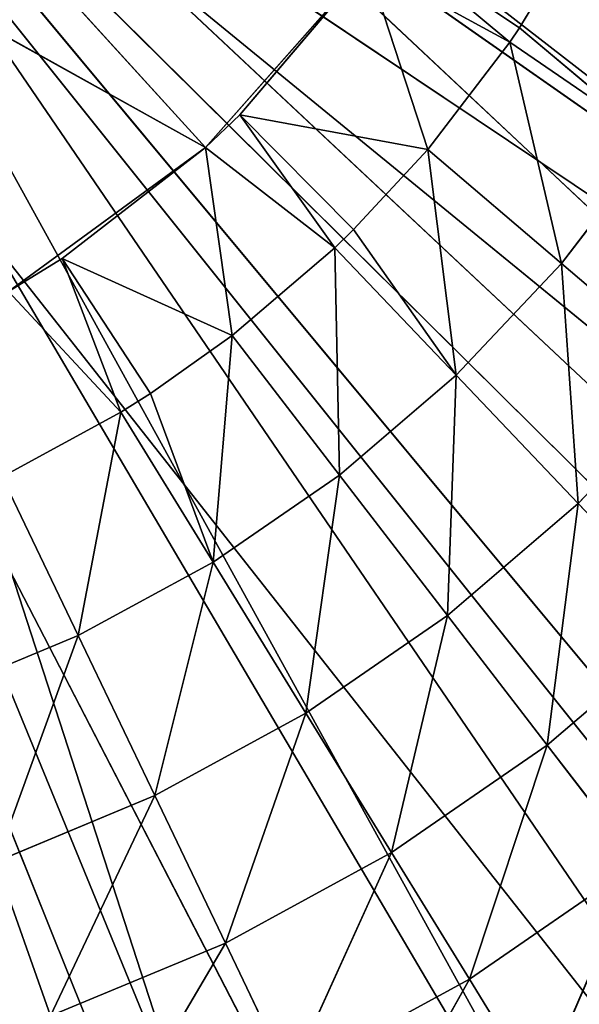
# Model space of a CAD drawing. Extents: x -629 to 424, y -11 to 55.
# Tile 74 of 256: x -595.73 to -590.53, y 11.77 to 20.93. Entities that reach past the tile are written whole.
import ezdxf

# ---------------------------------------------------------------- set-up
doc = ezdxf.new("R2010")
doc.units = 0
doc.header["$LTSCALE"] = 25.4
doc.layers.get('0').update_dxf_attribs({"color": 13, "linetype": 'CONTINUOUS'})

# ---------------------------------------------------------------- blocks, each defined once
blk = doc.blocks.new('IMBRIA-IV-9191-9192_STL_2')
at = {"color": 0}
for p, q in [((51.2784, 1317.5786, 15.7619), (41.791, 1317.5786, 38.8917)), ((41.791, 1317.5786, 38.8917), (54.4736, 1317.5786, 17.3475)), ((51.2784, 1317.5786, 15.7619), (41.791, 1317.5786, 38.8917)), ((60.0296, 1317.5786, 21.7933), (41.791, 1317.5786, 38.8917)), ((41.791, 1317.5786, 38.8917), (62.2773, 1317.5786, 24.563)), ((60.0296, 1317.5786, 21.7933), (41.791, 1317.5786, 38.8917)), ((57.4106, 1317.5786, 19.3717), (41.791, 1317.5786, 38.8917)), ((57.4106, 1317.5786, 19.3717), (41.791, 1317.5786, 38.8917)), ((41.791, 1317.5786, 38.8917), (54.4736, 1317.5786, 17.3475)), ((41.791, 1317.5786, 38.8917), (62.2773, 1317.5786, 24.563)), ((51.3133, 1301.856, 23.3985), (50.1752, 1303.6804, 21.3731)), ((51.3133, 1301.856, 23.3985), (50.1752, 1303.6804, 21.3731)), ((51.3133, 1301.856, 23.3985), (51.9605, 1303.6804, 22.3455)), ((51.3133, 1301.856, 23.3985), (51.9605, 1303.6804, 22.3455)), ((52.8806, 1301.856, 24.4787), (51.9605, 1303.6804, 22.3455)), ((52.8806, 1301.856, 24.4787), (51.9605, 1303.6804, 22.3455)), ((49.0451, 1300.1326, 23.7345), (47.884, 1301.856, 21.7572)), ((49.0451, 1300.1326, 23.7345), (47.884, 1301.856, 21.7572)), ((49.0451, 1300.1326, 23.7345), (49.6417, 1301.856, 22.488)), ((49.0451, 1300.1326, 23.7345), (49.6417, 1301.856, 22.488)), ((51.3133, 1301.856, 23.3985), (49.6417, 1301.856, 22.488)), ((51.3133, 1301.856, 23.3985), (49.6417, 1301.856, 22.488)), ((50.5897, 1300.1326, 24.5758), (49.6417, 1301.856, 22.488)), ((50.5897, 1300.1326, 24.5758), (49.6417, 1301.856, 22.488)), ((50.5897, 1300.1326, 24.5758), (51.3133, 1301.856, 23.3985)), ((50.5897, 1300.1326, 24.5758), (51.3133, 1301.856, 23.3985)), ((52.8806, 1301.856, 24.4787), (51.3133, 1301.856, 23.3985)), ((52.8806, 1301.856, 24.4787), (51.3133, 1301.856, 23.3985)), ((52.038, 1300.1326, 25.5739), (51.3133, 1301.856, 23.3985)), ((52.038, 1300.1326, 25.5739), (51.3133, 1301.856, 23.3985)), ((52.038, 1300.1326, 25.5739), (52.8806, 1301.856, 24.4787)), ((52.038, 1300.1326, 25.5739), (52.8806, 1301.856, 24.4787)), ((46.9117, 1298.5219, 24.4913), (47.421, 1300.1326, 23.0592)), ((46.9117, 1298.5219, 24.4913), (47.421, 1300.1326, 23.0592)), ((49.0451, 1300.1326, 23.7345), (47.421, 1300.1326, 23.0592)), ((49.0451, 1300.1326, 23.7345), (47.421, 1300.1326, 23.0592)), ((48.3889, 1298.5219, 25.1055), (47.421, 1300.1326, 23.0592)), ((48.3889, 1298.5219, 25.1055), (47.421, 1300.1326, 23.0592)), ((48.3889, 1298.5219, 25.1055), (49.0451, 1300.1326, 23.7345)), ((48.3889, 1298.5219, 25.1055), (49.0451, 1300.1326, 23.7345)), ((50.5897, 1300.1326, 24.5758), (49.0451, 1300.1326, 23.7345)), ((50.5897, 1300.1326, 24.5758), (49.0451, 1300.1326, 23.7345)), ((49.7938, 1298.5219, 25.8707), (49.0451, 1300.1326, 23.7345)), ((49.7938, 1298.5219, 25.8707), (49.0451, 1300.1326, 23.7345)), ((49.7938, 1298.5219, 25.8707), (50.5897, 1300.1326, 24.5758)), ((49.7938, 1298.5219, 25.8707), (50.5897, 1300.1326, 24.5758)), ((52.038, 1300.1326, 25.5739), (50.5897, 1300.1326, 24.5758)), ((52.038, 1300.1326, 25.5739), (50.5897, 1300.1326, 24.5758)), ((51.1111, 1298.5219, 26.7785), (50.5897, 1300.1326, 24.5758)), ((51.1111, 1298.5219, 26.7785), (50.5897, 1300.1326, 24.5758)), ((51.1111, 1298.5219, 26.7785), (52.038, 1300.1326, 25.5739)), ((51.1111, 1298.5219, 26.7785), (52.038, 1300.1326, 25.5739)), ((53.3739, 1300.1326, 26.7179), (52.038, 1300.1326, 25.5739)), ((53.3739, 1300.1326, 26.7179), (52.038, 1300.1326, 25.5739)), ((52.3262, 1298.5219, 27.8191), (52.038, 1300.1326, 25.5739)), ((52.3262, 1298.5219, 27.8191), (52.038, 1300.1326, 25.5739)), ((52.3262, 1298.5219, 27.8191), (53.3739, 1300.1326, 26.7179)), ((52.3262, 1298.5219, 27.8191), (53.3739, 1300.1326, 26.7179)), ((48.3889, 1298.5219, 25.1055), (46.9117, 1298.5219, 24.4913)), ((48.3889, 1298.5219, 25.1055), (46.9117, 1298.5219, 24.4913)), ((47.6772, 1297.0359, 26.5926), (46.9117, 1298.5219, 24.4913)), ((47.6772, 1297.0359, 26.5926), (46.9117, 1298.5219, 24.4913)), ((47.6772, 1297.0359, 26.5926), (48.3889, 1298.5219, 25.1055)), ((47.6772, 1297.0359, 26.5926), (48.3889, 1298.5219, 25.1055)), ((49.7938, 1298.5219, 25.8707), (48.3889, 1298.5219, 25.1055)), ((49.7938, 1298.5219, 25.8707), (48.3889, 1298.5219, 25.1055)), ((48.9306, 1297.0359, 27.2752), (48.3889, 1298.5219, 25.1055)), ((48.9306, 1297.0359, 27.2752), (48.3889, 1298.5219, 25.1055)), ((48.9306, 1297.0359, 27.2752), (49.7938, 1298.5219, 25.8707)), ((48.9306, 1297.0359, 27.2752), (49.7938, 1298.5219, 25.8707)), ((51.1111, 1298.5219, 26.7785), (49.7938, 1298.5219, 25.8707)), ((51.1111, 1298.5219, 26.7785), (49.7938, 1298.5219, 25.8707)), ((50.1057, 1297.0359, 28.0852), (49.7938, 1298.5219, 25.8707)), ((50.1057, 1297.0359, 28.0852), (49.7938, 1298.5219, 25.8707)), ((50.1057, 1297.0359, 28.0852), (51.1111, 1298.5219, 26.7785)), ((50.1057, 1297.0359, 28.0852), (51.1111, 1298.5219, 26.7785)), ((52.3262, 1298.5219, 27.8191), (51.1111, 1298.5219, 26.7785)), ((52.3262, 1298.5219, 27.8191), (51.1111, 1298.5219, 26.7785)), ((51.1898, 1297.0359, 29.0135), (51.1111, 1298.5219, 26.7785)), ((51.1898, 1297.0359, 29.0135), (51.1111, 1298.5219, 26.7785)), ((51.1898, 1297.0359, 29.0135), (52.3262, 1298.5219, 27.8191)), ((51.1898, 1297.0359, 29.0135), (52.3262, 1298.5219, 27.8191)), ((52.1708, 1297.0359, 30.0501), (53.4259, 1298.5219, 28.981)), ((52.1708, 1297.0359, 30.0501), (53.4259, 1298.5219, 28.981)), ((52.1708, 1297.0359, 30.0501), (52.3262, 1298.5219, 27.8191)), ((52.1708, 1297.0359, 30.0501), (52.3262, 1298.5219, 27.8191)), ((53.4259, 1298.5219, 28.981), (52.3262, 1298.5219, 27.8191)), ((53.4259, 1298.5219, 28.981), (52.3262, 1298.5219, 27.8191)), ((47.6772, 1297.0359, 26.5926), (46.3594, 1297.0359, 26.0447)), ((47.6772, 1297.0359, 26.5926), (46.3594, 1297.0359, 26.0447)), ((46.9714, 1295.7787, 28.0675), (47.6772, 1297.0359, 26.5926)), ((46.9714, 1295.7787, 28.0675), (47.6772, 1297.0359, 26.5926)), ((48.9306, 1297.0359, 27.2752), (47.6772, 1297.0359, 26.5926)), ((48.9306, 1297.0359, 27.2752), (47.6772, 1297.0359, 26.5926)), ((48.0744, 1295.7787, 28.6683), (47.6772, 1297.0359, 26.5926)), ((48.0744, 1295.7787, 28.6683), (47.6772, 1297.0359, 26.5926)), ((48.0744, 1295.7787, 28.6683), (48.9306, 1297.0359, 27.2752)), ((48.0744, 1295.7787, 28.6683), (48.9306, 1297.0359, 27.2752)), ((48.9306, 1297.0359, 27.2752), (48.3484, 1295.7787, 28.8418)), ((48.9306, 1297.0359, 27.2752), (48.3484, 1295.7787, 28.8418)), ((50.1057, 1297.0359, 28.0852), (48.9306, 1297.0359, 27.2752)), ((50.1057, 1297.0359, 28.0852), (48.9306, 1297.0359, 27.2752)), ((49.1086, 1295.7787, 29.3811), (48.9306, 1297.0359, 27.2752)), ((49.1086, 1295.7787, 29.3811), (48.9306, 1297.0359, 27.2752)), ((49.1086, 1295.7787, 29.3811), (50.1057, 1297.0359, 28.0852)), ((49.1086, 1295.7787, 29.3811), (50.1057, 1297.0359, 28.0852)), ((50.0627, 1295.7787, 30.1981), (51.1898, 1297.0359, 29.0135)), ((50.0627, 1295.7787, 30.1981), (51.1898, 1297.0359, 29.0135)), ((50.0627, 1295.7787, 30.1981), (50.1057, 1297.0359, 28.0852)), ((50.0627, 1295.7787, 30.1981), (50.1057, 1297.0359, 28.0852)), ((51.1898, 1297.0359, 29.0135), (50.1057, 1297.0359, 28.0852)), ((51.1898, 1297.0359, 29.0135), (50.1057, 1297.0359, 28.0852)), ((51.1898, 1297.0359, 29.0135), (50.2372, 1295.7787, 30.3675)), ((51.1898, 1297.0359, 29.0135), (50.2372, 1295.7787, 30.3675)), ((50.9261, 1295.7787, 31.1103), (52.1708, 1297.0359, 30.0501)), ((50.9261, 1295.7787, 31.1103), (52.1708, 1297.0359, 30.0501)), ((50.9261, 1295.7787, 31.1103), (51.1898, 1297.0359, 29.0135)), ((50.9261, 1295.7787, 31.1103), (51.1898, 1297.0359, 29.0135)), ((52.1708, 1297.0359, 30.0501), (51.1898, 1297.0359, 29.0135)), ((52.1708, 1297.0359, 30.0501), (51.1898, 1297.0359, 29.0135)), ((51.6894, 1295.7787, 32.1078), (53.0382, 1297.0359, 31.1835)), ((51.6894, 1295.7787, 32.1078), (53.0382, 1297.0359, 31.1835)), ((51.6894, 1295.7787, 32.1078), (52.1708, 1297.0359, 30.0501)), ((51.6894, 1295.7787, 32.1078), (52.1708, 1297.0359, 30.0501)), ((53.0382, 1297.0359, 31.1835), (51.7802, 1295.7787, 32.2422)), ((53.0382, 1297.0359, 31.1835), (51.7802, 1295.7787, 32.2422)), ((53.0382, 1297.0359, 31.1835), (52.1708, 1297.0359, 30.0501)), ((53.0382, 1297.0359, 31.1835), (52.1708, 1297.0359, 30.0501)), ((48.0744, 1295.7787, 28.6683), (46.9714, 1295.7787, 28.0675)), ((48.0744, 1295.7787, 28.6683), (46.9714, 1295.7787, 28.0675)), ((48.0744, 1295.7787, 28.6683), (47.0283, 1284.7787, 29.7911)), ((48.0744, 1295.7787, 28.6683), (47.0283, 1284.7787, 29.7911)), ((48.0744, 1295.7787, 28.6683), (47.5287, 1284.7787, 30.098)), ((48.3484, 1295.7787, 28.8418), (47.5287, 1284.7787, 30.098)), ((48.0744, 1295.7787, 28.6683), (47.5287, 1284.7787, 30.098)), ((48.3484, 1295.7787, 28.8418), (47.5287, 1284.7787, 30.098)), ((49.1086, 1295.7787, 29.3811), (47.5287, 1284.7787, 30.098)), ((49.1086, 1295.7787, 29.3811), (47.5287, 1284.7787, 30.098)), ((48.3484, 1295.7787, 28.8418), (48.0744, 1295.7787, 28.6683)), ((48.3484, 1295.7787, 28.8418), (48.0744, 1295.7787, 28.6683)), ((49.1086, 1295.7787, 29.3811), (48.3484, 1295.7787, 28.8418)), ((49.1086, 1295.7787, 29.3811), (48.3484, 1295.7787, 28.8418)), ((49.1086, 1295.7787, 29.3811), (48.8622, 1284.7787, 31.1298)), ((49.1086, 1295.7787, 29.3811), (48.8622, 1284.7787, 31.1298)), ((50.0627, 1295.7787, 30.1981), (48.8622, 1284.7787, 31.1298)), ((50.0627, 1295.7787, 30.1981), (48.8622, 1284.7787, 31.1298)), ((50.0627, 1295.7787, 30.1981), (49.1086, 1295.7787, 29.3811)), ((50.0627, 1295.7787, 30.1981), (49.1086, 1295.7787, 29.3811)), ((50.0627, 1295.7787, 30.1981), (49.1814, 1284.7787, 31.433)), ((50.2372, 1295.7787, 30.3675), (49.1814, 1284.7787, 31.433)), ((50.0627, 1295.7787, 30.1981), (49.1814, 1284.7787, 31.433)), ((50.2372, 1295.7787, 30.3675), (49.1814, 1284.7787, 31.433)), ((50.9261, 1295.7787, 31.1103), (49.1814, 1284.7787, 31.433)), ((50.9261, 1295.7787, 31.1103), (49.1814, 1284.7787, 31.433)), ((50.2372, 1295.7787, 30.3675), (50.0627, 1295.7787, 30.1981)), ((50.2372, 1295.7787, 30.3675), (50.0627, 1295.7787, 30.1981)), ((50.9261, 1295.7787, 31.1103), (50.2372, 1295.7787, 30.3675)), ((50.9261, 1295.7787, 31.1103), (50.2372, 1295.7787, 30.3675)), ((50.9261, 1295.7787, 31.1103), (50.3655, 1284.7787, 32.8313)), ((50.9261, 1295.7787, 31.1103), (50.3655, 1284.7787, 32.8313)), ((51.6894, 1295.7787, 32.1078), (50.3655, 1284.7787, 32.8313)), ((51.6894, 1295.7787, 32.1078), (50.3655, 1284.7787, 32.8313)), ((51.6894, 1295.7787, 32.1078), (50.5316, 1284.7787, 33.0734)), ((51.7802, 1295.7787, 32.2422), (50.5316, 1284.7787, 33.0734)), ((51.6894, 1295.7787, 32.1078), (50.5316, 1284.7787, 33.0734)), ((51.7802, 1295.7787, 32.2422), (50.5316, 1284.7787, 33.0734)), ((51.6894, 1295.7787, 32.1078), (50.9261, 1295.7787, 31.1103)), ((51.6894, 1295.7787, 32.1078), (50.9261, 1295.7787, 31.1103)), ((51.7802, 1295.7787, 32.2422), (51.6894, 1295.7787, 32.1078)), ((51.7802, 1295.7787, 32.2422), (51.6894, 1295.7787, 32.1078)), ((52.3443, 1295.7787, 33.1797), (51.7802, 1295.7787, 32.2422)), ((52.3443, 1295.7787, 33.1797), (51.7802, 1295.7787, 32.2422)), ((47.5287, 1284.7787, 30.098), (47.0283, 1284.7787, 29.7911)), ((47.5287, 1284.7787, 30.098), (47.0283, 1284.7787, 29.7911)), ((47.5287, 1284.7787, 30.098), (47.0283, 1274.7787, 29.7911)), ((47.5287, 1284.7787, 30.098), (47.0283, 1274.7787, 29.7911)), ((48.8622, 1284.7787, 31.1298), (47.5287, 1284.7787, 30.098)), ((47.5287, 1284.7787, 30.098), (48.8622, 1274.7787, 31.1298)), ((48.8622, 1284.7787, 31.1298), (47.5287, 1284.7787, 30.098)), ((47.5287, 1284.7787, 30.098), (48.8622, 1274.7787, 31.1298)), ((49.1814, 1284.7787, 31.433), (48.8622, 1284.7787, 31.1298)), ((48.8622, 1284.7787, 31.1298), (48.8622, 1274.7787, 31.1298)), ((48.8622, 1284.7787, 31.1298), (48.8622, 1274.7787, 31.1298)), ((49.1814, 1284.7787, 31.433), (48.8622, 1284.7787, 31.1298)), ((49.1814, 1284.7787, 31.433), (48.8622, 1274.7787, 31.1298)), ((49.1814, 1284.7787, 31.433), (48.8622, 1274.7787, 31.1298)), ((50.3655, 1284.7787, 32.8313), (49.1814, 1284.7787, 31.433)), ((49.1814, 1284.7787, 31.433), (50.3655, 1274.7787, 32.8313)), ((50.3655, 1284.7787, 32.8313), (49.1814, 1284.7787, 31.433)), ((49.1814, 1284.7787, 31.433), (50.3655, 1274.7787, 32.8313)), ((48.8622, 1274.7787, 31.1298), (45.0332, 1270.7787, 33.258)), ((48.8622, 1274.7787, 31.1298), (45.0332, 1270.7787, 33.258)), ((48.8622, 1274.7787, 31.1298), (46.1684, 1270.7787, 34.0867)), ((48.8622, 1274.7787, 31.1298), (46.1684, 1270.7787, 34.0867)), ((48.8622, 1274.7787, 31.1298), (47.0283, 1274.7787, 29.7911)), ((48.8622, 1274.7787, 31.1298), (47.0283, 1274.7787, 29.7911)), ((50.3655, 1274.7787, 32.8313), (48.8622, 1274.7787, 31.1298)), ((50.3655, 1274.7787, 32.8313), (48.8622, 1274.7787, 31.1298))]:
    blk.add_line(p, q, dxfattribs=at)
at = {"color": 44}
for p, q in [((42.7344, 1258.295, 35.5212), (51.1298, 1258.295, 14.6268)), ((42.7344, 1258.295, 35.5212), (51.1298, 1258.295, 14.6268)), ((44.1033, 1258.295, 36.2643), (51.1298, 1258.295, 14.6268)), ((44.1033, 1258.295, 36.2643), (51.1298, 1258.295, 14.6268)), ((44.1033, 1258.295, 36.2643), (54.9963, 1258.295, 16.4948)), ((61.553, 1258.295, 21.9961), (44.1033, 1258.295, 36.2643)), ((61.553, 1258.295, 21.9961), (44.1033, 1258.295, 36.2643)), ((58.5026, 1258.295, 18.9738), (44.1033, 1258.295, 36.2643)), ((58.5026, 1258.295, 18.9738), (44.1033, 1258.295, 36.2643)), ((44.1033, 1258.295, 36.2643), (54.9963, 1258.295, 16.4948)), ((61.553, 1258.295, 21.9961), (45.0143, 1258.295, 37.5278)), ((61.553, 1258.295, 21.9961), (45.0143, 1258.295, 37.5278)), ((42.7344, 1257.295, 35.5212), (56.8007, 1257.295, 17.6618)), ((42.7344, 1257.295, 35.5212), (56.8007, 1257.295, 17.6618)), ((42.7344, 1257.295, 35.5212), (53.1017, 1257.295, 15.4808)), ((42.7344, 1257.295, 35.5212), (53.1017, 1257.295, 15.4808)), ((44.1033, 1257.295, 36.2643), (62.8808, 1257.295, 23.6857)), ((44.1033, 1257.295, 36.2643), (62.8808, 1257.295, 23.6857)), ((44.1033, 1257.295, 36.2643), (60.0903, 1257.295, 20.4219)), ((44.1033, 1257.295, 36.2643), (60.0903, 1257.295, 20.4219)), ((44.1033, 1257.295, 36.2643), (56.8007, 1257.295, 17.6618)), ((44.1033, 1257.295, 36.2643), (56.8007, 1257.295, 17.6618)), ((45.0143, 1257.295, 37.5278), (62.8808, 1257.295, 23.6857)), ((45.0143, 1257.295, 37.5278), (62.8808, 1257.295, 23.6857))]:
    blk.add_line(p, q, dxfattribs=at)
at = {"color": 0}
mesh = blk.add_polyface(dxfattribs=at)
corners = [(41.791, 1317.5786, 38.8917), (54.4736, 1317.5786, 17.3475), (51.2784, 1317.5786, 15.7619)]
mesh.append_faces([[corners[k] for k in face] for face in [(0, 1, 2)]], dxfattribs={"color": 0})
mesh = blk.add_polyface(dxfattribs=at)
corners = [(41.791, 1317.5786, 38.8917), (51.2784, 1317.5786, 15.7619), (47.8902, 1317.5786, 14.6471)]
mesh.append_faces([[corners[k] for k in face] for face in [(0, 1, 2)]], dxfattribs={"color": 0})
mesh = blk.add_polyface(dxfattribs=at)
corners = [(41.791, 1317.5786, 38.8917), (47.8902, 1317.5786, 14.6471), (44.3777, 1317.5786, 14.0259)]
mesh.append_faces([[corners[k] for k in face] for face in [(0, 1, 2)]], dxfattribs={"color": 0})
mesh = blk.add_polyface(dxfattribs=at)
corners = [(41.791, 1317.5786, 38.8917), (62.2773, 1317.5786, 24.563), (60.0296, 1317.5786, 21.7933)]
mesh.append_faces([[corners[k] for k in face] for face in [(0, 1, 2)]], dxfattribs={"color": 0})
mesh = blk.add_polyface(dxfattribs=at)
corners = [(41.791, 1317.5786, 38.8917), (60.0296, 1317.5786, 21.7933), (57.4106, 1317.5786, 19.3717)]
mesh.append_faces([[corners[k] for k in face] for face in [(0, 1, 2)]], dxfattribs={"color": 0})
mesh = blk.add_polyface(dxfattribs=at)
corners = [(41.791, 1317.5786, 38.8917), (57.4106, 1317.5786, 19.3717), (54.4736, 1317.5786, 17.3475)]
mesh.append_faces([[corners[k] for k in face] for face in [(0, 1, 2)]], dxfattribs={"color": 0})
mesh = blk.add_polyface(dxfattribs=at)
corners = [(41.791, 1317.5786, 38.8917), (66.3783, 1317.5786, 34.3681), (65.4843, 1317.5786, 30.915)]
mesh.append_faces([[corners[k] for k in face] for face in [(0, 1, 2)]], dxfattribs={"color": 0})
mesh = blk.add_polyface(dxfattribs=at)
corners = [(41.791, 1317.5786, 38.8917), (65.4843, 1317.5786, 30.915), (64.1079, 1317.5786, 27.6243)]
mesh.append_faces([[corners[k] for k in face] for face in [(0, 1, 2)]], dxfattribs={"color": 0})
mesh = blk.add_polyface(dxfattribs=at)
corners = [(41.791, 1317.5786, 38.8917), (64.1079, 1317.5786, 27.6243), (62.2773, 1317.5786, 24.563)]
mesh.append_faces([[corners[k] for k in face] for face in [(0, 1, 2)]], dxfattribs={"color": 0})
mesh = blk.add_polyface(dxfattribs=at)
corners = [(53.6343, 1303.6804, 23.4991), (51.9605, 1303.6804, 22.3455), (52.5276, 1305.5934, 21.4227)]
mesh.append_faces([[corners[k] for k in face] for face in [(0, 1, 2)]], dxfattribs={"color": 0})
mesh = blk.add_polyface(dxfattribs=at)
corners = [(51.3133, 1301.856, 23.3985), (49.6417, 1301.856, 22.488), (50.1752, 1303.6804, 21.3731)]
mesh.append_faces([[corners[k] for k in face] for face in [(0, 1, 2)]], dxfattribs={"color": 0})
mesh = blk.add_polyface(dxfattribs=at)
corners = [(51.9605, 1303.6804, 22.3455), (51.3133, 1301.856, 23.3985), (50.1752, 1303.6804, 21.3731)]
mesh.append_faces([[corners[k] for k in face] for face in [(0, 1, 2)]], dxfattribs={"color": 0})
mesh = blk.add_polyface(dxfattribs=at)
corners = [(52.8806, 1301.856, 24.4787), (51.3133, 1301.856, 23.3985), (51.9605, 1303.6804, 22.3455)]
mesh.append_faces([[corners[k] for k in face] for face in [(0, 1, 2)]], dxfattribs={"color": 0})
mesh = blk.add_polyface(dxfattribs=at)
corners = [(53.6343, 1303.6804, 23.4991), (52.8806, 1301.856, 24.4787), (51.9605, 1303.6804, 22.3455)]
mesh.append_faces([[corners[k] for k in face] for face in [(0, 1, 2)]], dxfattribs={"color": 0})
mesh = blk.add_polyface(dxfattribs=at)
corners = [(49.0451, 1300.1326, 23.7345), (47.421, 1300.1326, 23.0592), (47.884, 1301.856, 21.7572)]
mesh.append_faces([[corners[k] for k in face] for face in [(0, 1, 2)]], dxfattribs={"color": 0})
mesh = blk.add_polyface(dxfattribs=at)
corners = [(49.6417, 1301.856, 22.488), (49.0451, 1300.1326, 23.7345), (47.884, 1301.856, 21.7572)]
mesh.append_faces([[corners[k] for k in face] for face in [(0, 1, 2)]], dxfattribs={"color": 0})
mesh = blk.add_polyface(dxfattribs=at)
corners = [(50.5897, 1300.1326, 24.5758), (49.0451, 1300.1326, 23.7345), (49.6417, 1301.856, 22.488)]
mesh.append_faces([[corners[k] for k in face] for face in [(0, 1, 2)]], dxfattribs={"color": 0})
mesh = blk.add_polyface(dxfattribs=at)
corners = [(51.3133, 1301.856, 23.3985), (50.5897, 1300.1326, 24.5758), (49.6417, 1301.856, 22.488)]
mesh.append_faces([[corners[k] for k in face] for face in [(0, 1, 2)]], dxfattribs={"color": 0})
mesh = blk.add_polyface(dxfattribs=at)
corners = [(52.038, 1300.1326, 25.5739), (50.5897, 1300.1326, 24.5758), (51.3133, 1301.856, 23.3985)]
mesh.append_faces([[corners[k] for k in face] for face in [(0, 1, 2)]], dxfattribs={"color": 0})
mesh = blk.add_polyface(dxfattribs=at)
corners = [(52.8806, 1301.856, 24.4787), (52.038, 1300.1326, 25.5739), (51.3133, 1301.856, 23.3985)]
mesh.append_faces([[corners[k] for k in face] for face in [(0, 1, 2)]], dxfattribs={"color": 0})
mesh = blk.add_polyface(dxfattribs=at)
corners = [(53.3739, 1300.1326, 26.7179), (52.038, 1300.1326, 25.5739), (52.8806, 1301.856, 24.4787)]
mesh.append_faces([[corners[k] for k in face] for face in [(0, 1, 2)]], dxfattribs={"color": 0})
mesh = blk.add_polyface(dxfattribs=at)
corners = [(47.421, 1300.1326, 23.0592), (46.9117, 1298.5219, 24.4913), (45.7352, 1300.1326, 22.5575)]
mesh.append_faces([[corners[k] for k in face] for face in [(0, 1, 2)]], dxfattribs={"color": 0})
mesh = blk.add_polyface(dxfattribs=at)
corners = [(48.3889, 1298.5219, 25.1055), (46.9117, 1298.5219, 24.4913), (47.421, 1300.1326, 23.0592)]
mesh.append_faces([[corners[k] for k in face] for face in [(0, 1, 2)]], dxfattribs={"color": 0})
mesh = blk.add_polyface(dxfattribs=at)
corners = [(48.3889, 1298.5219, 25.1055), (47.421, 1300.1326, 23.0592), (49.0451, 1300.1326, 23.7345)]
mesh.append_faces([[corners[k] for k in face] for face in [(0, 1, 2)]], dxfattribs={"color": 0})
mesh = blk.add_polyface(dxfattribs=at)
corners = [(49.7938, 1298.5219, 25.8707), (48.3889, 1298.5219, 25.1055), (49.0451, 1300.1326, 23.7345)]
mesh.append_faces([[corners[k] for k in face] for face in [(0, 1, 2)]], dxfattribs={"color": 0})
mesh = blk.add_polyface(dxfattribs=at)
corners = [(49.7938, 1298.5219, 25.8707), (49.0451, 1300.1326, 23.7345), (50.5897, 1300.1326, 24.5758)]
mesh.append_faces([[corners[k] for k in face] for face in [(0, 1, 2)]], dxfattribs={"color": 0})
mesh = blk.add_polyface(dxfattribs=at)
corners = [(51.1111, 1298.5219, 26.7785), (49.7938, 1298.5219, 25.8707), (50.5897, 1300.1326, 24.5758)]
mesh.append_faces([[corners[k] for k in face] for face in [(0, 1, 2)]], dxfattribs={"color": 0})
mesh = blk.add_polyface(dxfattribs=at)
corners = [(51.1111, 1298.5219, 26.7785), (50.5897, 1300.1326, 24.5758), (52.038, 1300.1326, 25.5739)]
mesh.append_faces([[corners[k] for k in face] for face in [(0, 1, 2)]], dxfattribs={"color": 0})
mesh = blk.add_polyface(dxfattribs=at)
corners = [(52.3262, 1298.5219, 27.8191), (51.1111, 1298.5219, 26.7785), (52.038, 1300.1326, 25.5739)]
mesh.append_faces([[corners[k] for k in face] for face in [(0, 1, 2)]], dxfattribs={"color": 0})
mesh = blk.add_polyface(dxfattribs=at)
corners = [(52.3262, 1298.5219, 27.8191), (52.038, 1300.1326, 25.5739), (53.3739, 1300.1326, 26.7179)]
mesh.append_faces([[corners[k] for k in face] for face in [(0, 1, 2)]], dxfattribs={"color": 0})
mesh = blk.add_polyface(dxfattribs=at)
corners = [(53.4259, 1298.5219, 28.981), (52.3262, 1298.5219, 27.8191), (53.3739, 1300.1326, 26.7179)]
mesh.append_faces([[corners[k] for k in face] for face in [(0, 1, 2)]], dxfattribs={"color": 0})
mesh = blk.add_polyface(dxfattribs=at)
corners = [(47.6772, 1297.0359, 26.5926), (46.3594, 1297.0359, 26.0447), (46.9117, 1298.5219, 24.4913)]
mesh.append_faces([[corners[k] for k in face] for face in [(0, 1, 2)]], dxfattribs={"color": 0})
mesh = blk.add_polyface(dxfattribs=at)
corners = [(47.6772, 1297.0359, 26.5926), (46.9117, 1298.5219, 24.4913), (48.3889, 1298.5219, 25.1055)]
mesh.append_faces([[corners[k] for k in face] for face in [(0, 1, 2)]], dxfattribs={"color": 0})
mesh = blk.add_polyface(dxfattribs=at)
corners = [(48.9306, 1297.0359, 27.2752), (47.6772, 1297.0359, 26.5926), (48.3889, 1298.5219, 25.1055)]
mesh.append_faces([[corners[k] for k in face] for face in [(0, 1, 2)]], dxfattribs={"color": 0})
mesh = blk.add_polyface(dxfattribs=at)
corners = [(48.9306, 1297.0359, 27.2752), (48.3889, 1298.5219, 25.1055), (49.7938, 1298.5219, 25.8707)]
mesh.append_faces([[corners[k] for k in face] for face in [(0, 1, 2)]], dxfattribs={"color": 0})
mesh = blk.add_polyface(dxfattribs=at)
corners = [(50.1057, 1297.0359, 28.0852), (48.9306, 1297.0359, 27.2752), (49.7938, 1298.5219, 25.8707)]
mesh.append_faces([[corners[k] for k in face] for face in [(0, 1, 2)]], dxfattribs={"color": 0})
mesh = blk.add_polyface(dxfattribs=at)
corners = [(50.1057, 1297.0359, 28.0852), (49.7938, 1298.5219, 25.8707), (51.1111, 1298.5219, 26.7785)]
mesh.append_faces([[corners[k] for k in face] for face in [(0, 1, 2)]], dxfattribs={"color": 0})
mesh = blk.add_polyface(dxfattribs=at)
corners = [(51.1898, 1297.0359, 29.0135), (50.1057, 1297.0359, 28.0852), (51.1111, 1298.5219, 26.7785)]
mesh.append_faces([[corners[k] for k in face] for face in [(0, 1, 2)]], dxfattribs={"color": 0})
mesh = blk.add_polyface(dxfattribs=at)
corners = [(51.1898, 1297.0359, 29.0135), (51.1111, 1298.5219, 26.7785), (52.3262, 1298.5219, 27.8191)]
mesh.append_faces([[corners[k] for k in face] for face in [(0, 1, 2)]], dxfattribs={"color": 0})
mesh = blk.add_polyface(dxfattribs=at)
corners = [(52.1708, 1297.0359, 30.0501), (51.1898, 1297.0359, 29.0135), (52.3262, 1298.5219, 27.8191)]
mesh.append_faces([[corners[k] for k in face] for face in [(0, 1, 2)]], dxfattribs={"color": 0})
mesh = blk.add_polyface(dxfattribs=at)
corners = [(53.0382, 1297.0359, 31.1835), (52.1708, 1297.0359, 30.0501), (53.4259, 1298.5219, 28.981)]
mesh.append_faces([[corners[k] for k in face] for face in [(0, 1, 2)]], dxfattribs={"color": 0})
mesh = blk.add_polyface(dxfattribs=at)
corners = [(52.1708, 1297.0359, 30.0501), (52.3262, 1298.5219, 27.8191), (53.4259, 1298.5219, 28.981)]
mesh.append_faces([[corners[k] for k in face] for face in [(0, 1, 2)]], dxfattribs={"color": 0})
mesh = blk.add_polyface(dxfattribs=at)
corners = [(46.9714, 1295.7787, 28.0675), (46.3594, 1297.0359, 26.0447), (47.6772, 1297.0359, 26.5926)]
mesh.append_faces([[corners[k] for k in face] for face in [(0, 1, 2)]], dxfattribs={"color": 0})
mesh = blk.add_polyface(dxfattribs=at)
corners = [(48.0744, 1295.7787, 28.6683), (46.9714, 1295.7787, 28.0675), (47.6772, 1297.0359, 26.5926)]
mesh.append_faces([[corners[k] for k in face] for face in [(0, 1, 2)]], dxfattribs={"color": 0})
mesh = blk.add_polyface(dxfattribs=at)
corners = [(48.0744, 1295.7787, 28.6683), (47.6772, 1297.0359, 26.5926), (48.9306, 1297.0359, 27.2752)]
mesh.append_faces([[corners[k] for k in face] for face in [(0, 1, 2)]], dxfattribs={"color": 0})
mesh = blk.add_polyface(dxfattribs=at)
corners = [(48.3484, 1295.7787, 28.8418), (48.0744, 1295.7787, 28.6683), (48.9306, 1297.0359, 27.2752)]
mesh.append_faces([[corners[k] for k in face] for face in [(0, 1, 2)]], dxfattribs={"color": 0})
mesh = blk.add_polyface(dxfattribs=at)
corners = [(49.1086, 1295.7787, 29.3811), (48.3484, 1295.7787, 28.8418), (48.9306, 1297.0359, 27.2752)]
mesh.append_faces([[corners[k] for k in face] for face in [(0, 1, 2)]], dxfattribs={"color": 0})
mesh = blk.add_polyface(dxfattribs=at)
corners = [(49.1086, 1295.7787, 29.3811), (48.9306, 1297.0359, 27.2752), (50.1057, 1297.0359, 28.0852)]
mesh.append_faces([[corners[k] for k in face] for face in [(0, 1, 2)]], dxfattribs={"color": 0})
mesh = blk.add_polyface(dxfattribs=at)
corners = [(50.0627, 1295.7787, 30.1981), (49.1086, 1295.7787, 29.3811), (50.1057, 1297.0359, 28.0852)]
mesh.append_faces([[corners[k] for k in face] for face in [(0, 1, 2)]], dxfattribs={"color": 0})
mesh = blk.add_polyface(dxfattribs=at)
corners = [(50.2372, 1295.7787, 30.3675), (50.0627, 1295.7787, 30.1981), (51.1898, 1297.0359, 29.0135)]
mesh.append_faces([[corners[k] for k in face] for face in [(0, 1, 2)]], dxfattribs={"color": 0})
mesh = blk.add_polyface(dxfattribs=at)
corners = [(50.0627, 1295.7787, 30.1981), (50.1057, 1297.0359, 28.0852), (51.1898, 1297.0359, 29.0135)]
mesh.append_faces([[corners[k] for k in face] for face in [(0, 1, 2)]], dxfattribs={"color": 0})
mesh = blk.add_polyface(dxfattribs=at)
corners = [(50.9261, 1295.7787, 31.1103), (50.2372, 1295.7787, 30.3675), (51.1898, 1297.0359, 29.0135)]
mesh.append_faces([[corners[k] for k in face] for face in [(0, 1, 2)]], dxfattribs={"color": 0})
mesh = blk.add_polyface(dxfattribs=at)
corners = [(51.6894, 1295.7787, 32.1078), (50.9261, 1295.7787, 31.1103), (52.1708, 1297.0359, 30.0501)]
mesh.append_faces([[corners[k] for k in face] for face in [(0, 1, 2)]], dxfattribs={"color": 0})
mesh = blk.add_polyface(dxfattribs=at)
corners = [(50.9261, 1295.7787, 31.1103), (51.1898, 1297.0359, 29.0135), (52.1708, 1297.0359, 30.0501)]
mesh.append_faces([[corners[k] for k in face] for face in [(0, 1, 2)]], dxfattribs={"color": 0})
mesh = blk.add_polyface(dxfattribs=at)
corners = [(51.7802, 1295.7787, 32.2422), (51.6894, 1295.7787, 32.1078), (53.0382, 1297.0359, 31.1835)]
mesh.append_faces([[corners[k] for k in face] for face in [(0, 1, 2)]], dxfattribs={"color": 0})
mesh = blk.add_polyface(dxfattribs=at)
corners = [(51.6894, 1295.7787, 32.1078), (52.1708, 1297.0359, 30.0501), (53.0382, 1297.0359, 31.1835)]
mesh.append_faces([[corners[k] for k in face] for face in [(0, 1, 2)]], dxfattribs={"color": 0})
mesh = blk.add_polyface(dxfattribs=at)
corners = [(52.3443, 1295.7787, 33.1797), (51.7802, 1295.7787, 32.2422), (53.0382, 1297.0359, 31.1835)]
mesh.append_faces([[corners[k] for k in face] for face in [(0, 1, 2)]], dxfattribs={"color": 0})
mesh = blk.add_polyface(dxfattribs=at)
corners = [(48.0744, 1295.7787, 28.6683), (47.0283, 1284.7787, 29.7911), (46.9714, 1295.7787, 28.0675)]
mesh.append_faces([[corners[k] for k in face] for face in [(0, 1, 2)]], dxfattribs={"color": 0})
mesh = blk.add_polyface(dxfattribs=at)
corners = [(48.0744, 1295.7787, 28.6683), (47.5287, 1284.7787, 30.098), (47.0283, 1284.7787, 29.7911)]
mesh.append_faces([[corners[k] for k in face] for face in [(0, 1, 2)]], dxfattribs={"color": 0})
mesh = blk.add_polyface(dxfattribs=at)
corners = [(48.3484, 1295.7787, 28.8418), (47.5287, 1284.7787, 30.098), (48.0744, 1295.7787, 28.6683)]
mesh.append_faces([[corners[k] for k in face] for face in [(0, 1, 2)]], dxfattribs={"color": 0})
mesh = blk.add_polyface(dxfattribs=at)
corners = [(49.1086, 1295.7787, 29.3811), (47.5287, 1284.7787, 30.098), (48.3484, 1295.7787, 28.8418)]
mesh.append_faces([[corners[k] for k in face] for face in [(0, 1, 2)]], dxfattribs={"color": 0})
mesh = blk.add_polyface(dxfattribs=at)
corners = [(49.1086, 1295.7787, 29.3811), (48.8622, 1284.7787, 31.1298), (47.5287, 1284.7787, 30.098)]
mesh.append_faces([[corners[k] for k in face] for face in [(0, 1, 2)]], dxfattribs={"color": 0})
mesh = blk.add_polyface(dxfattribs=at)
corners = [(50.0627, 1295.7787, 30.1981), (48.8622, 1284.7787, 31.1298), (49.1086, 1295.7787, 29.3811)]
mesh.append_faces([[corners[k] for k in face] for face in [(0, 1, 2)]], dxfattribs={"color": 0})
mesh = blk.add_polyface(dxfattribs=at)
corners = [(50.0627, 1295.7787, 30.1981), (49.1814, 1284.7787, 31.433), (48.8622, 1284.7787, 31.1298)]
mesh.append_faces([[corners[k] for k in face] for face in [(0, 1, 2)]], dxfattribs={"color": 0})
mesh = blk.add_polyface(dxfattribs=at)
corners = [(50.2372, 1295.7787, 30.3675), (49.1814, 1284.7787, 31.433), (50.0627, 1295.7787, 30.1981)]
mesh.append_faces([[corners[k] for k in face] for face in [(0, 1, 2)]], dxfattribs={"color": 0})
mesh = blk.add_polyface(dxfattribs=at)
corners = [(50.9261, 1295.7787, 31.1103), (49.1814, 1284.7787, 31.433), (50.2372, 1295.7787, 30.3675)]
mesh.append_faces([[corners[k] for k in face] for face in [(0, 1, 2)]], dxfattribs={"color": 0})
mesh = blk.add_polyface(dxfattribs=at)
corners = [(50.9261, 1295.7787, 31.1103), (50.3655, 1284.7787, 32.8313), (49.1814, 1284.7787, 31.433)]
mesh.append_faces([[corners[k] for k in face] for face in [(0, 1, 2)]], dxfattribs={"color": 0})
mesh = blk.add_polyface(dxfattribs=at)
corners = [(51.6894, 1295.7787, 32.1078), (50.3655, 1284.7787, 32.8313), (50.9261, 1295.7787, 31.1103)]
mesh.append_faces([[corners[k] for k in face] for face in [(0, 1, 2)]], dxfattribs={"color": 0})
mesh = blk.add_polyface(dxfattribs=at)
corners = [(51.6894, 1295.7787, 32.1078), (50.5316, 1284.7787, 33.0734), (50.3655, 1284.7787, 32.8313)]
mesh.append_faces([[corners[k] for k in face] for face in [(0, 1, 2)]], dxfattribs={"color": 0})
mesh = blk.add_polyface(dxfattribs=at)
corners = [(51.7802, 1295.7787, 32.2422), (50.5316, 1284.7787, 33.0734), (51.6894, 1295.7787, 32.1078)]
mesh.append_faces([[corners[k] for k in face] for face in [(0, 1, 2)]], dxfattribs={"color": 0})
mesh = blk.add_polyface(dxfattribs=at)
corners = [(52.3443, 1295.7787, 33.1797), (50.5316, 1284.7787, 33.0734), (51.7802, 1295.7787, 32.2422)]
mesh.append_faces([[corners[k] for k in face] for face in [(0, 1, 2)]], dxfattribs={"color": 0})
mesh = blk.add_polyface(dxfattribs=at)
corners = [(47.5287, 1284.7787, 30.098), (47.0283, 1274.7787, 29.7911), (47.0283, 1284.7787, 29.7911)]
mesh.append_faces([[corners[k] for k in face] for face in [(0, 1, 2)]], dxfattribs={"color": 0})
mesh = blk.add_polyface(dxfattribs=at)
corners = [(48.8622, 1274.7787, 31.1298), (47.0283, 1274.7787, 29.7911), (47.5287, 1284.7787, 30.098)]
mesh.append_faces([[corners[k] for k in face] for face in [(0, 1, 2)]], dxfattribs={"color": 0})
mesh = blk.add_polyface(dxfattribs=at)
corners = [(48.8622, 1274.7787, 31.1298), (47.5287, 1284.7787, 30.098), (48.8622, 1284.7787, 31.1298)]
mesh.append_faces([[corners[k] for k in face] for face in [(0, 1, 2)]], dxfattribs={"color": 0})
mesh = blk.add_polyface(dxfattribs=at)
corners = [(49.1814, 1284.7787, 31.433), (48.8622, 1274.7787, 31.1298), (48.8622, 1284.7787, 31.1298)]
mesh.append_faces([[corners[k] for k in face] for face in [(0, 1, 2)]], dxfattribs={"color": 0})
mesh = blk.add_polyface(dxfattribs=at)
corners = [(49.1814, 1284.7787, 31.433), (50.3655, 1274.7787, 32.8313), (48.8622, 1274.7787, 31.1298)]
mesh.append_faces([[corners[k] for k in face] for face in [(0, 1, 2)]], dxfattribs={"color": 0})
mesh = blk.add_polyface(dxfattribs=at)
corners = [(50.3655, 1284.7787, 32.8313), (50.3655, 1274.7787, 32.8313), (49.1814, 1284.7787, 31.433)]
mesh.append_faces([[corners[k] for k in face] for face in [(0, 1, 2)]], dxfattribs={"color": 0})
mesh = blk.add_polyface(dxfattribs=at)
corners = [(45.0332, 1270.7787, 33.258), (47.0283, 1274.7787, 29.7911), (48.8622, 1274.7787, 31.1298)]
mesh.append_faces([[corners[k] for k in face] for face in [(0, 1, 2)]], dxfattribs={"color": 0})
mesh = blk.add_polyface(dxfattribs=at)
corners = [(46.1684, 1270.7787, 34.0867), (45.0332, 1270.7787, 33.258), (48.8622, 1274.7787, 31.1298)]
mesh.append_faces([[corners[k] for k in face] for face in [(0, 1, 2)]], dxfattribs={"color": 0})
mesh = blk.add_polyface(dxfattribs=at)
corners = [(46.1684, 1270.7787, 34.0867), (48.8622, 1274.7787, 31.1298), (50.3655, 1274.7787, 32.8313)]
mesh.append_faces([[corners[k] for k in face] for face in [(0, 1, 2)]], dxfattribs={"color": 0})
at = {"color": 44}
mesh = blk.add_polyface(dxfattribs=at)
corners = [(42.7344, 1258.295, 35.5212), (51.1298, 1258.295, 14.6268), (47.0085, 1258.295, 13.4206)]
mesh.append_faces([[corners[k] for k in face] for face in [(0, 1, 2)]], dxfattribs={"color": 44})
mesh = blk.add_polyface(dxfattribs=at)
corners = [(44.1033, 1258.295, 36.2643), (51.1298, 1258.295, 14.6268), (42.7344, 1258.295, 35.5212)]
mesh.append_faces([[corners[k] for k in face] for face in [(0, 1, 2)]], dxfattribs={"color": 44})
mesh = blk.add_polyface(dxfattribs=at)
corners = [(44.1033, 1258.295, 36.2643), (54.9963, 1258.295, 16.4948), (51.1298, 1258.295, 14.6268)]
mesh.append_faces([[corners[k] for k in face] for face in [(0, 1, 2)]], dxfattribs={"color": 44})
mesh = blk.add_polyface(dxfattribs=at)
corners = [(45.0143, 1258.295, 37.5278), (61.553, 1258.295, 21.9961), (44.1033, 1258.295, 36.2643)]
mesh.append_faces([[corners[k] for k in face] for face in [(0, 1, 2)]], dxfattribs={"color": 44})
mesh = blk.add_polyface(dxfattribs=at)
corners = [(44.1033, 1258.295, 36.2643), (61.553, 1258.295, 21.9961), (58.5026, 1258.295, 18.9738)]
mesh.append_faces([[corners[k] for k in face] for face in [(0, 1, 2)]], dxfattribs={"color": 44})
mesh = blk.add_polyface(dxfattribs=at)
corners = [(44.1033, 1258.295, 36.2643), (58.5026, 1258.295, 18.9738), (54.9963, 1258.295, 16.4948)]
mesh.append_faces([[corners[k] for k in face] for face in [(0, 1, 2)]], dxfattribs={"color": 44})
mesh = blk.add_polyface(dxfattribs=at)
corners = [(45.0143, 1258.295, 37.5278), (65.9683, 1258.295, 29.3283), (64.0644, 1258.295, 25.4792)]
mesh.append_faces([[corners[k] for k in face] for face in [(0, 1, 2)]], dxfattribs={"color": 44})
mesh = blk.add_polyface(dxfattribs=at)
corners = [(45.0143, 1258.295, 37.5278), (64.0644, 1258.295, 25.4792), (61.553, 1258.295, 21.9961)]
mesh.append_faces([[corners[k] for k in face] for face in [(0, 1, 2)]], dxfattribs={"color": 44})
mesh = blk.add_polyface(dxfattribs=at)
corners = [(45.0143, 1258.295, 37.5278), (67.2126, 1258.295, 33.4381), (65.9683, 1258.295, 29.3283)]
mesh.append_faces([[corners[k] for k in face] for face in [(0, 1, 2)]], dxfattribs={"color": 44})
mesh = blk.add_polyface(dxfattribs=at)
corners = [(44.1033, 1257.295, 36.2643), (42.7344, 1257.295, 35.5212), (56.8007, 1257.295, 17.6618)]
mesh.append_faces([[corners[k] for k in face] for face in [(0, 1, 2)]], dxfattribs={"color": 44})
mesh = blk.add_polyface(dxfattribs=at)
corners = [(42.7344, 1257.295, 35.5212), (53.1017, 1257.295, 15.4808), (56.8007, 1257.295, 17.6618)]
mesh.append_faces([[corners[k] for k in face] for face in [(0, 1, 2)]], dxfattribs={"color": 44})
mesh = blk.add_polyface(dxfattribs=at)
corners = [(42.7344, 1257.295, 35.5212), (44.8873, 1257.295, 13.0767), (49.0941, 1257.295, 13.9385)]
mesh.append_faces([[corners[k] for k in face] for face in [(0, 1, 2)]], dxfattribs={"color": 44})
mesh = blk.add_polyface(dxfattribs=at)
corners = [(42.7344, 1257.295, 35.5212), (49.0941, 1257.295, 13.9385), (53.1017, 1257.295, 15.4808)]
mesh.append_faces([[corners[k] for k in face] for face in [(0, 1, 2)]], dxfattribs={"color": 44})
mesh = blk.add_polyface(dxfattribs=at)
corners = [(45.0143, 1257.295, 37.5278), (44.1033, 1257.295, 36.2643), (62.8808, 1257.295, 23.6857)]
mesh.append_faces([[corners[k] for k in face] for face in [(0, 1, 2)]], dxfattribs={"color": 44})
mesh = blk.add_polyface(dxfattribs=at)
corners = [(44.1033, 1257.295, 36.2643), (60.0903, 1257.295, 20.4219), (62.8808, 1257.295, 23.6857)]
mesh.append_faces([[corners[k] for k in face] for face in [(0, 1, 2)]], dxfattribs={"color": 44})
mesh = blk.add_polyface(dxfattribs=at)
corners = [(44.1033, 1257.295, 36.2643), (56.8007, 1257.295, 17.6618), (60.0903, 1257.295, 20.4219)]
mesh.append_faces([[corners[k] for k in face] for face in [(0, 1, 2)]], dxfattribs={"color": 44})
mesh = blk.add_polyface(dxfattribs=at)
corners = [(45.0143, 1257.295, 37.5278), (62.8808, 1257.295, 23.6857), (65.096, 1257.295, 27.3644)]
mesh.append_faces([[corners[k] for k in face] for face in [(0, 1, 2)]], dxfattribs={"color": 44})
mesh = blk.add_polyface(dxfattribs=at)
corners = [(45.0143, 1257.295, 37.5278), (65.096, 1257.295, 27.3644), (66.6754, 1257.295, 31.3575)]
mesh.append_faces([[corners[k] for k in face] for face in [(0, 1, 2)]], dxfattribs={"color": 44})
mesh = blk.add_polyface(dxfattribs=at)
corners = [(45.0143, 1257.295, 37.5278), (66.6754, 1257.295, 31.3575), (67.5761, 1257.295, 35.5561)]
mesh.append_faces([[corners[k] for k in face] for face in [(0, 1, 2)]], dxfattribs={"color": 44})

msp = doc.modelspace()

# ---------------------------------------------------------------- block references
at = {"color": 0, "extrusion": (0, 1, -2.77556e-16), "rotation": 180}
msp.add_blockref('IMBRIA-IV-9191-9192_STL_2', (642.8626, 2616.0182, -11.3917), dxfattribs=at)

doc.saveas('drawing.dxf')
